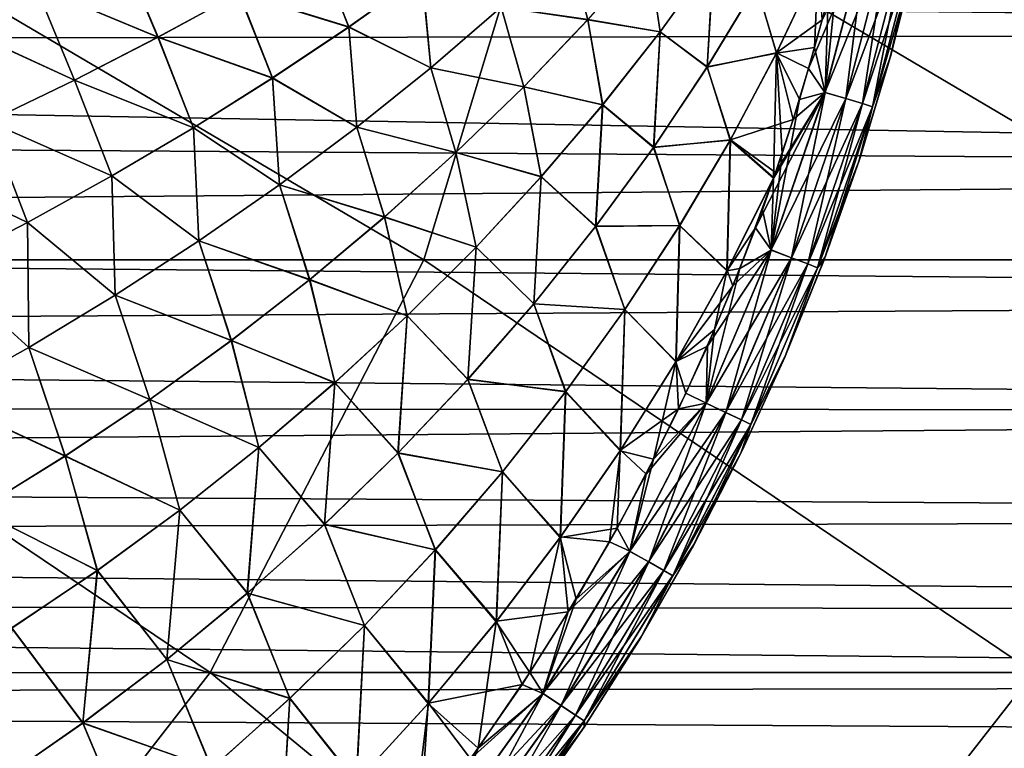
# Model space of a CAD drawing. Header units: metres. Extents: x -31 to 127, y -24 to 31.
# Tile 120 of 150: x 71.59 to 80.26, y -11.55 to -5.14. Entities that reach past the tile are written whole.
import ezdxf

# ---------------------------------------------------------------- set-up
doc = ezdxf.new("R2010")
doc.units = ezdxf.units.M
doc.layers.add('solid_12_381_041_XXX', color=7, linetype='CONTINUOUS')

msp = doc.modelspace()

# ---------------------------------------------------------------- linework, layer by layer
at = {"layer": 'solid_12_381_041_XXX'}
for points in [[(67.878609, -7.25577, 116.356529), (75.148727, -7.255652, 116.299957), (68.976784, -3.619783, 116.472382)], [(75.148727, -7.255652, 116.299957), (76.251671, -3.619721, 116.412582), (68.976784, -3.619783, 116.472382)], [(75.148727, -7.255652, 116.299957), (82.403885, -7.255491, 116.227692), (76.251671, -3.619721, 116.412582)], [(82.403885, -7.255491, 116.227692), (83.505257, -3.619636, 116.329895), (76.251671, -3.619721, 116.412582)], [(98.070137, -3.994108, 96.712074), (98.54203, -5.263302, 96.955902), (36.745968, -4.63534, 96.82563)], [(70.963791, -5.16499, 145.474304), (71.731964, -4.847747, 145.445892), (70.618477, -4.29621, 145.499603)], [(70.618889, -4.296061, 141.672729), (71.731552, -4.847909, 141.72641), (70.963379, -5.16514, 141.697998)], [(79.051491, -4.36303, 145.08136), (78.657288, -5.141753, 145.120728), (78.53698, -5.571578, 145.120834)], [(78.680931, -5.781259, 145.081589), (79.051491, -4.36303, 145.08136), (78.53698, -5.571578, 145.120834)], [(79.237862, -4.404605, 144.978088), (79.051491, -4.36303, 145.08136), (78.680931, -5.781259, 145.081589)], [(78.863724, -5.836287, 144.97821), (79.237862, -4.404605, 144.978088), (78.680931, -5.781259, 145.081589)], [(78.811844, -4.52469, 142.051727), (79.052002, -4.363184, 142.091141), (78.681427, -5.781462, 142.090912)], [(78.864105, -5.836457, 142.194412), (78.681427, -5.781462, 142.090912), (79.052002, -4.363184, 142.091141)], [(79.387436, -4.437994, 144.816711), (79.237862, -4.404605, 144.978088), (78.863724, -5.836287, 144.97821)], [(78.864105, -5.836457, 142.194412), (79.052002, -4.363184, 142.091141), (79.238251, -4.404734, 142.19455)], [(78.864105, -5.836457, 142.194412), (79.238251, -4.404734, 142.19455), (79.01062, -5.880591, 142.355911)], [(79.238251, -4.404734, 142.19455), (79.387672, -4.438087, 142.355957), (79.01062, -5.880591, 142.355911)], [(74.48864, -5.205977, 145.319168), (74.21225, -4.507985, 145.340515), (73.521812, -4.906881, 145.366776)], [(74.48864, -5.205977, 145.319168), (75.133446, -4.746899, 145.29541), (74.21225, -4.507985, 145.340515)], [(75.830559, -5.033029, 141.913071), (76.420464, -4.491092, 141.934387), (76.592834, -5.142134, 141.950653)], [(76.420464, -4.491092, 141.934387), (77.123558, -4.542274, 141.968735), (76.592834, -5.142134, 141.950653)], [(79.010391, -5.880467, 144.816772), (79.387436, -4.437994, 144.816711), (78.863724, -5.836287, 144.97821)], [(79.010391, -5.880467, 144.816772), (79.478508, -4.458344, 144.620682), (79.387436, -4.437994, 144.816711)], [(79.010391, -5.880467, 144.816772), (79.09964, -5.907378, 144.620697), (79.478508, -4.458344, 144.620682)], [(79.01062, -5.880591, 142.355911), (79.387672, -4.438087, 142.355957), (79.099724, -5.907458, 142.551971)], [(79.478508, -4.458344, 144.620682), (79.09964, -5.907378, 144.620697), (79.478394, -4.59477, 144.420776)], [(79.387672, -4.438087, 142.355957), (79.4786, -4.458405, 142.551956), (79.099724, -5.907458, 142.551971)], [(79.099724, -5.907458, 142.551971), (79.4786, -4.458405, 142.551956), (79.257713, -5.466401, 142.751419)], [(79.4786, -4.458405, 142.551956), (79.484238, -4.569302, 142.751541), (79.257713, -5.466401, 142.751419)], [(71.731552, -4.847909, 141.72641), (72.480797, -4.519819, 141.754807), (72.808113, -5.296019, 141.779083)], [(72.808472, -5.295844, 145.393219), (72.481209, -4.519645, 145.417496), (71.731964, -4.847747, 145.445892)], [(72.480797, -4.519819, 141.754807), (73.521454, -4.907067, 141.805527), (72.808113, -5.296019, 141.779083)], [(72.808472, -5.295844, 145.393219), (73.521812, -4.906881, 145.366776), (72.481209, -4.519645, 145.417496)], [(73.521454, -4.907067, 141.805527), (74.211899, -4.508182, 141.831787), (74.487946, -5.206439, 141.853119)], [(74.211899, -4.508182, 141.831787), (75.132751, -4.747389, 141.876892), (74.487946, -5.206439, 141.853119)], [(76.592834, -5.142134, 141.950653), (77.123558, -4.542274, 141.968735), (77.230194, -5.247754, 141.982742)], [(77.229301, -5.248961, 145.18959), (77.12442, -4.541283, 145.203552), (76.593719, -5.141192, 145.221634)], [(77.123558, -4.542274, 141.968735), (77.701317, -4.5949, 141.997482), (77.230194, -5.247754, 141.982742)], [(77.229301, -5.248961, 145.18959), (77.700447, -4.596176, 145.17485), (77.12442, -4.541283, 145.203552)], [(78.708221, -4.94778, 142.051636), (78.811844, -4.52469, 142.051727), (78.681427, -5.781462, 142.090912)], [(79.09964, -5.907378, 144.620697), (79.250328, -5.493018, 144.420898), (79.478394, -4.59477, 144.420776)], [(79.257713, -5.466401, 142.751419), (79.478394, -4.59477, 144.420776), (79.250328, -5.493018, 144.420898)], [(79.257713, -5.466401, 142.751419), (79.484238, -4.569302, 142.751541), (79.478394, -4.59477, 144.420776)], [(98.54203, -5.263302, 96.955902), (36.485542, -5.347444, 96.97506), (36.745968, -4.63534, 96.82563)], [(77.643219, -5.559505, 145.165131), (77.700447, -4.596176, 145.17485), (77.229301, -5.248961, 145.18959)], [(77.230194, -5.247754, 141.982742), (77.701317, -4.5949, 141.997482), (77.644974, -5.556718, 142.007233)], [(77.643219, -5.559505, 145.165131), (78.077744, -4.841018, 145.153351), (77.700447, -4.596176, 145.17485)], [(77.701317, -4.5949, 141.997482), (78.079422, -4.838074, 142.019012), (77.644974, -5.556718, 142.007233)], [(78.255035, -5.433383, 145.136795), (78.62307, -4.656992, 145.128494), (78.077744, -4.841018, 145.153351)], [(78.079422, -4.838074, 142.019012), (78.621925, -4.659526, 142.043793), (78.253815, -5.435797, 142.035492)], [(78.253815, -5.435797, 142.035492), (78.621925, -4.659526, 142.043793), (78.59005, -5.386435, 142.051529)], [(78.255035, -5.433383, 145.136795), (78.657288, -5.141753, 145.120728), (78.62307, -4.656992, 145.128494)], [(78.621925, -4.659526, 142.043793), (78.708221, -4.94778, 142.051636), (78.59005, -5.386435, 142.051529)], [(74.487946, -5.206439, 141.853119), (75.132751, -4.747389, 141.876892), (75.209335, -5.565457, 141.891342)], [(75.209808, -5.565084, 145.28096), (75.133446, -4.746899, 145.29541), (74.48864, -5.205977, 145.319168)], [(75.132751, -4.747389, 141.876892), (75.830559, -5.033029, 141.913071), (75.209335, -5.565457, 141.891342)], [(75.209808, -5.565084, 145.28096), (75.831017, -5.032635, 145.259232), (75.133446, -4.746899, 145.29541)], [(70.963379, -5.16514, 141.697998), (71.731552, -4.847909, 141.72641), (72.072693, -5.673683, 141.752502)], [(72.073051, -5.673519, 145.4198), (71.731964, -4.847747, 145.445892), (70.963791, -5.16499, 145.474304)], [(71.731552, -4.847909, 141.72641), (72.808113, -5.296019, 141.779083), (72.072693, -5.673683, 141.752502)], [(72.073051, -5.673519, 145.4198), (72.808472, -5.295844, 145.393219), (71.731964, -4.847747, 145.445892)], [(78.255035, -5.433383, 145.136795), (78.077744, -4.841018, 145.153351), (77.643219, -5.559505, 145.165131)], [(77.644974, -5.556718, 142.007233), (78.079422, -4.838074, 142.019012), (78.253815, -5.435797, 142.035492)], [(72.808113, -5.296019, 141.779083), (73.521454, -4.907067, 141.805527), (73.817238, -5.655436, 141.829071)], [(73.817932, -5.655002, 145.343216), (73.521812, -4.906881, 145.366776), (72.808472, -5.295844, 145.393219)], [(73.521454, -4.907067, 141.805527), (74.487946, -5.206439, 141.853119), (73.817238, -5.655436, 141.829071)], [(73.817932, -5.655002, 145.343216), (74.48864, -5.205977, 145.319168), (73.521812, -4.906881, 145.366776)], [(78.59005, -5.386435, 142.051529), (78.708221, -4.94778, 142.051636), (78.681427, -5.781462, 142.090912)], [(75.209335, -5.565457, 141.891342), (75.830559, -5.033029, 141.913071), (76.028427, -5.732547, 141.932114)], [(76.029335, -5.731657, 145.240173), (75.831017, -5.032635, 145.259232), (75.209808, -5.565084, 145.28096)], [(75.830559, -5.033029, 141.913071), (76.592834, -5.142134, 141.950653), (76.028427, -5.732547, 141.932114)], [(76.029335, -5.731657, 145.240173), (76.593719, -5.141192, 145.221634), (75.831017, -5.032635, 145.259232)], [(70.963379, -5.16514, 141.697998), (72.072693, -5.673683, 141.752502), (71.316025, -6.038706, 141.725876)], [(71.316383, -6.038554, 145.446426), (72.073051, -5.673519, 145.4198), (70.963791, -5.16499, 145.474304)], [(76.028427, -5.732547, 141.932114), (76.592834, -5.142134, 141.950653), (76.724113, -5.891029, 141.96759)], [(76.723198, -5.892166, 145.204758), (76.593719, -5.141192, 145.221634), (76.029335, -5.731657, 145.240173)], [(76.592834, -5.142134, 141.950653), (77.230194, -5.247754, 141.982742), (76.724113, -5.891029, 141.96759)], [(76.723198, -5.892166, 145.204758), (77.229301, -5.248961, 145.18959), (76.593719, -5.141192, 145.221634)], [(78.255035, -5.433383, 145.136795), (78.53698, -5.571578, 145.120834), (78.657288, -5.141753, 145.120728)], [(98.54203, -5.263302, 96.955902), (99.145149, -6.474632, 97.264847), (36.485542, -5.347444, 96.97506)], [(73.817238, -5.655436, 141.829071), (74.487946, -5.206439, 141.853119), (74.557838, -6.086707, 141.869247)], [(74.558311, -6.086355, 145.30304), (74.48864, -5.205977, 145.319168), (73.817932, -5.655002, 145.343216)], [(74.487946, -5.206439, 141.853119), (75.209335, -5.565457, 141.891342), (74.557838, -6.086707, 141.869247)], [(74.558311, -6.086355, 145.30304), (75.209808, -5.565084, 145.28096), (74.48864, -5.205977, 145.319168)], [(77.171074, -6.26721, 145.177292), (77.229301, -5.248961, 145.18959), (76.723198, -5.892166, 145.204758)], [(76.724113, -5.891029, 141.96759), (77.230194, -5.247754, 141.982742), (77.17289, -6.264582, 141.995071)], [(77.171074, -6.26721, 145.177292), (77.643219, -5.559505, 145.165131), (77.229301, -5.248961, 145.18959)], [(77.230194, -5.247754, 141.982742), (77.644974, -5.556718, 142.007233), (77.17289, -6.264582, 141.995071)], [(99.145149, -6.474632, 97.264847), (36.185432, -6.052797, 97.147064), (36.485542, -5.347444, 96.97506)], [(72.072693, -5.673683, 141.752502), (72.808113, -5.296019, 141.779083), (73.121513, -6.092928, 141.80481)], [(73.1222, -6.092524, 145.367493), (72.808472, -5.295844, 145.393219), (72.073051, -5.673519, 145.4198)], [(72.808113, -5.296019, 141.779083), (73.817238, -5.655436, 141.829071), (73.121513, -6.092928, 141.80481)], [(73.1222, -6.092524, 145.367493), (73.817932, -5.655002, 145.343216), (72.808472, -5.295844, 145.393219)], [(77.848297, -6.199044, 145.145386), (78.255035, -5.433383, 145.136795), (77.643219, -5.559505, 145.165131)], [(77.644974, -5.556718, 142.007233), (78.253815, -5.435797, 142.035492), (77.846992, -6.201334, 142.026901)], [(77.846992, -6.201334, 142.026901), (78.253815, -5.435797, 142.035492), (78.22863, -6.536089, 142.051208)], [(77.848297, -6.199044, 145.145386), (78.40036, -6.020167, 145.120956), (78.255035, -5.433383, 145.136795)], [(78.253815, -5.435797, 142.035492), (78.302872, -6.318711, 142.05127), (78.22863, -6.536089, 142.051208)], [(78.253815, -5.435797, 142.035492), (78.59005, -5.386435, 142.051529), (78.455688, -5.843053, 142.051407)], [(78.253815, -5.435797, 142.035492), (78.455688, -5.843053, 142.051407), (78.302872, -6.318711, 142.05127)], [(78.255035, -5.433383, 145.136795), (78.40036, -6.020167, 145.120956), (78.53698, -5.571578, 145.120834)], [(78.455688, -5.843053, 142.051407), (78.59005, -5.386435, 142.051529), (78.681427, -5.781462, 142.090912)], [(78.990608, -6.353382, 142.751236), (79.250328, -5.493018, 144.420898), (78.981903, -6.380039, 144.421097)], [(79.09964, -5.907378, 144.620697), (78.981903, -6.380039, 144.421097), (79.250328, -5.493018, 144.420898)], [(78.990608, -6.353382, 142.751236), (79.257713, -5.466401, 142.751419), (79.250328, -5.493018, 144.420898)], [(79.099724, -5.907458, 142.551971), (79.257713, -5.466401, 142.751419), (78.990608, -6.353382, 142.751236)], [(74.557838, -6.086707, 141.869247), (75.209335, -5.565457, 141.891342), (75.43129, -6.311846, 141.913193)], [(75.432213, -6.311008, 145.259094), (75.209808, -5.565084, 145.28096), (74.558311, -6.086355, 145.30304)], [(75.209335, -5.565457, 141.891342), (76.028427, -5.732547, 141.932114), (75.43129, -6.311846, 141.913193)], [(75.432213, -6.311008, 145.259094), (76.029335, -5.731657, 145.240173), (75.209808, -5.565084, 145.28096)], [(77.848297, -6.199044, 145.145386), (77.643219, -5.559505, 145.165131), (77.171074, -6.26721, 145.177292)], [(77.17289, -6.264582, 141.995071), (77.644974, -5.556718, 142.007233), (77.846992, -6.201334, 142.026901)], [(78.680931, -5.781259, 145.081589), (78.53698, -5.571578, 145.120834), (78.40036, -6.020167, 145.120956)], [(71.316025, -6.038706, 141.725876), (72.072693, -5.673683, 141.752502), (72.401657, -6.51747, 141.78038)], [(72.402344, -6.517095, 145.391907), (72.073051, -5.673519, 145.4198), (71.316383, -6.038554, 145.446426)], [(72.072693, -5.673683, 141.752502), (73.121513, -6.092928, 141.80481), (72.401657, -6.51747, 141.78038)], [(72.402344, -6.517095, 145.391907), (73.1222, -6.092524, 145.367493), (72.073051, -5.673519, 145.4198)], [(73.121513, -6.092928, 141.80481), (73.817238, -5.655436, 141.829071), (73.877075, -6.595109, 141.846878)], [(73.877563, -6.59478, 145.325424), (73.817932, -5.655002, 145.343216), (73.1222, -6.092524, 145.367493)], [(73.817238, -5.655436, 141.829071), (74.557838, -6.086707, 141.869247), (73.877075, -6.595109, 141.846878)], [(73.877563, -6.59478, 145.325424), (74.558311, -6.086355, 145.30304), (73.817932, -5.655002, 145.343216)], [(75.43129, -6.311846, 141.913193), (76.028427, -5.732547, 141.932114), (76.183556, -6.52319, 141.952042)], [(76.182625, -6.524254, 145.220306), (76.029335, -5.731657, 145.240173), (75.432213, -6.311008, 145.259094)], [(76.028427, -5.732547, 141.932114), (76.724113, -5.891029, 141.96759), (76.183556, -6.52319, 141.952042)], [(76.182625, -6.524254, 145.220306), (76.723198, -5.892166, 145.204758), (76.029335, -5.731657, 145.240173)], [(78.680931, -5.781259, 145.081589), (78.229851, -6.53234, 145.121109), (78.069916, -6.975066, 145.121246)], [(78.207787, -7.168667, 145.081879), (78.680931, -5.781259, 145.081589), (78.069916, -6.975066, 145.121246)], [(78.863724, -5.836287, 144.97821), (78.680931, -5.781259, 145.081589), (78.207787, -7.168667, 145.081879)], [(78.455688, -5.843053, 142.051407), (78.681427, -5.781462, 142.090912), (78.208267, -7.16892, 142.090622)], [(78.38636, -7.237157, 142.19426), (78.208267, -7.16892, 142.090622), (78.681427, -5.781462, 142.090912)], [(78.680931, -5.781259, 145.081589), (78.245499, -6.487186, 145.121094), (78.229851, -6.53234, 145.121109)], [(78.680931, -5.781259, 145.081589), (78.40036, -6.020167, 145.120956), (78.245499, -6.487186, 145.121094)], [(78.38636, -7.237157, 142.19426), (78.681427, -5.781462, 142.090912), (78.864105, -5.836457, 142.194412)], [(76.661674, -6.962501, 145.189804), (76.723198, -5.892166, 145.204758), (76.182625, -6.524254, 145.220306)], [(76.183556, -6.52319, 141.952042), (76.724113, -5.891029, 141.96759), (76.663544, -6.960034, 141.982559)], [(76.661674, -6.962501, 145.189804), (77.171074, -6.26721, 145.177292), (76.723198, -5.892166, 145.204758)], [(76.724113, -5.891029, 141.96759), (77.17289, -6.264582, 141.995071), (76.663544, -6.960034, 141.982559)], [(78.385986, -7.236946, 144.978378), (78.863724, -5.836287, 144.97821), (78.207787, -7.168667, 145.081879)], [(78.302872, -6.318711, 142.05127), (78.455688, -5.843053, 142.051407), (78.208267, -7.16892, 142.090622)], [(79.010391, -5.880467, 144.816772), (78.863724, -5.836287, 144.97821), (78.385986, -7.236946, 144.978378)], [(78.528915, -7.291745, 144.816833), (79.010391, -5.880467, 144.816772), (78.385986, -7.236946, 144.978378)], [(78.38636, -7.237157, 142.19426), (78.864105, -5.836457, 142.194412), (78.529137, -7.291899, 142.355865)], [(78.528915, -7.291745, 144.816833), (79.09964, -5.907378, 144.620697), (79.010391, -5.880467, 144.816772)], [(78.864105, -5.836457, 142.194412), (79.01062, -5.880591, 142.355911), (78.529137, -7.291899, 142.355865)], [(78.529137, -7.291899, 142.355865), (79.01062, -5.880591, 142.355911), (78.615906, -7.3252, 142.551971)], [(79.01062, -5.880591, 142.355911), (79.099724, -5.907458, 142.551971), (78.615906, -7.3252, 142.551971)], [(78.528915, -7.291745, 144.816833), (78.615829, -7.325101, 144.620697), (79.09964, -5.907378, 144.620697)], [(79.09964, -5.907378, 144.620697), (78.615829, -7.325101, 144.620697), (78.981903, -6.380039, 144.421097)], [(78.615906, -7.3252, 142.551971), (79.099724, -5.907458, 142.551971), (78.683426, -7.228133, 142.750961)], [(79.099724, -5.907458, 142.551971), (78.990608, -6.353382, 142.751236), (78.683426, -7.228133, 142.750961)], [(99.145149, -6.474632, 97.264847), (35.712448, -7.005759, 97.420639), (36.185432, -6.052797, 97.147064)], [(70.538925, -6.389733, 141.699234), (71.316025, -6.038706, 141.725876), (71.658554, -6.927613, 141.755859)], [(71.659241, -6.927268, 145.416428), (71.316383, -6.038554, 145.446426), (70.539284, -6.389593, 145.473068)], [(71.316025, -6.038706, 141.725876), (72.401657, -6.51747, 141.78038), (71.658554, -6.927613, 141.755859)], [(71.659241, -6.927268, 145.416428), (72.402344, -6.517095, 145.391907), (71.316383, -6.038554, 145.446426)], [(77.848297, -6.199044, 145.145386), (78.245499, -6.487186, 145.121094), (78.40036, -6.020167, 145.120956)], [(72.401657, -6.51747, 141.78038), (73.121513, -6.092928, 141.80481), (73.168091, -7.088996, 141.82428)], [(73.168579, -7.08869, 145.348022), (73.1222, -6.092524, 145.367493), (72.402344, -6.517095, 145.391907)], [(73.121513, -6.092928, 141.80481), (73.877075, -6.595109, 141.846878), (73.168091, -7.088996, 141.82428)], [(73.168579, -7.08869, 145.348022), (73.877563, -6.59478, 145.325424), (73.1222, -6.092524, 145.367493)], [(73.877075, -6.595109, 141.846878), (74.557838, -6.086707, 141.869247), (74.802467, -6.878329, 141.893921)], [(74.803398, -6.877545, 145.278366), (74.558311, -6.086355, 145.30304), (73.877563, -6.59478, 145.325424)], [(74.557838, -6.086707, 141.869247), (75.43129, -6.311846, 141.913193), (74.802467, -6.878329, 141.893921)], [(74.803398, -6.877545, 145.278366), (75.432213, -6.311008, 145.259094), (74.558311, -6.086355, 145.30304)], [(77.402855, -6.952331, 145.154282), (77.848297, -6.199044, 145.145386), (77.171074, -6.26721, 145.177292)], [(77.17289, -6.264582, 141.995071), (77.846992, -6.201334, 142.026901), (77.401482, -6.954496, 142.018005)], [(77.401482, -6.954496, 142.018005), (77.846992, -6.201334, 142.026901), (77.81691, -7.353366, 142.045715)], [(77.402855, -6.952331, 145.154282), (77.819443, -7.34864, 145.126572), (77.848297, -6.199044, 145.145386)], [(77.846992, -6.201334, 142.026901), (78.22863, -6.536089, 142.051208), (77.81691, -7.353366, 142.045715)], [(77.848297, -6.199044, 145.145386), (77.819443, -7.34864, 145.126572), (78.229851, -6.53234, 145.121109)], [(77.848297, -6.199044, 145.145386), (78.229851, -6.53234, 145.121109), (78.245499, -6.487186, 145.121094)], [(74.802467, -6.878329, 141.893921), (75.43129, -6.311846, 141.913193), (75.609558, -7.142546, 141.936157)], [(75.608627, -7.143538, 145.236191), (75.432213, -6.311008, 145.259094), (74.803398, -6.877545, 145.278366)], [(75.43129, -6.311846, 141.913193), (76.183556, -6.52319, 141.952042), (75.609558, -7.142546, 141.936157)], [(75.608627, -7.143538, 145.236191), (76.182625, -6.524254, 145.220306), (75.432213, -6.311008, 145.259094)], [(77.402855, -6.952331, 145.154282), (77.171074, -6.26721, 145.177292), (76.661674, -6.962501, 145.189804)], [(76.663544, -6.960034, 141.982559), (77.17289, -6.264582, 141.995071), (77.401482, -6.954496, 142.018005)], [(78.22863, -6.536089, 142.051208), (78.302872, -6.318711, 142.05127), (78.208267, -7.16892, 142.090622)], [(70.538925, -6.389733, 141.699234), (71.658554, -6.927613, 141.755859), (70.893097, -7.321908, 141.731293)], [(70.893776, -7.321593, 145.440994), (71.659241, -6.927268, 145.416428), (70.539284, -6.389593, 145.473068)], [(78.615829, -7.325101, 144.620697), (78.673653, -7.254022, 144.421356), (78.981903, -6.380039, 144.421097)], [(78.683426, -7.228133, 142.750961), (78.981903, -6.380039, 144.421097), (78.673653, -7.254022, 144.421356)], [(78.683426, -7.228133, 142.750961), (78.990608, -6.353382, 142.751236), (78.981903, -6.380039, 144.421097)], [(99.145149, -6.474632, 97.264847), (99.860962, -7.585667, 97.608543), (35.712448, -7.005759, 97.420639)], [(71.658554, -6.927613, 141.755859), (72.401657, -6.51747, 141.78038), (72.431908, -7.566698, 141.801514)], [(72.432396, -7.566415, 145.370789), (72.402344, -6.517095, 145.391907), (71.659241, -6.927268, 145.416428)], [(72.401657, -6.51747, 141.78038), (73.168091, -7.088996, 141.82428), (72.431908, -7.566698, 141.801514)], [(72.432396, -7.566415, 145.370789), (73.168579, -7.08869, 145.348022), (72.402344, -6.517095, 145.391907)], [(76.116089, -7.643598, 145.202637), (76.182625, -6.524254, 145.220306), (75.608627, -7.143538, 145.236191)], [(75.609558, -7.142546, 141.936157), (76.183556, -6.52319, 141.952042), (76.117989, -7.641295, 141.969727)], [(76.116089, -7.643598, 145.202637), (76.661674, -6.962501, 145.189804), (76.182625, -6.524254, 145.220306)], [(76.183556, -6.52319, 141.952042), (76.663544, -6.960034, 141.982559), (76.117989, -7.641295, 141.969727)], [(77.81691, -7.353366, 142.045715), (78.22863, -6.536089, 142.051208), (77.932602, -7.33076, 142.050949)], [(77.819443, -7.34864, 145.126572), (78.069916, -6.975066, 145.121246), (78.229851, -6.53234, 145.121109)], [(77.932602, -7.33076, 142.050949), (78.22863, -6.536089, 142.051208), (78.129501, -6.813938, 142.051117)], [(78.129501, -6.813938, 142.051117), (78.22863, -6.536089, 142.051208), (78.208267, -7.16892, 142.090622)], [(73.168091, -7.088996, 141.82428), (73.877075, -6.595109, 141.846878), (74.143021, -7.430293, 141.87439)], [(74.143951, -7.429563, 145.297897), (73.877563, -6.59478, 145.325424), (73.168579, -7.08869, 145.348022)], [(73.877075, -6.595109, 141.846878), (74.802467, -6.878329, 141.893921), (74.143021, -7.430293, 141.87439)], [(74.143951, -7.429563, 145.297897), (74.803398, -6.877545, 145.278366), (73.877563, -6.59478, 145.325424)], [(77.932602, -7.33076, 142.050949), (78.129501, -6.813938, 142.051117), (78.208267, -7.16892, 142.090622)], [(70.893097, -7.321908, 141.731293), (71.658554, -6.927613, 141.755859), (71.66954, -8.026546, 141.778656)], [(71.670029, -8.026285, 145.393646), (71.659241, -6.927268, 145.416428), (70.893776, -7.321593, 145.440994)], [(71.658554, -6.927613, 141.755859), (72.431908, -7.566698, 141.801514), (71.66954, -8.026546, 141.778656)], [(71.670029, -8.026285, 145.393646), (72.432396, -7.566415, 145.370789), (71.659241, -6.927268, 145.416428)], [(74.143021, -7.430293, 141.87439), (74.802467, -6.878329, 141.893921), (75.003181, -7.747407, 141.919968)], [(75.002251, -7.748327, 145.252365), (74.803398, -6.877545, 145.278366), (74.143951, -7.429563, 145.297897)], [(74.802467, -6.878329, 141.893921), (75.609558, -7.142546, 141.936157), (75.003181, -7.747407, 141.919968)], [(75.002251, -7.748327, 145.252365), (75.608627, -7.143538, 145.236191), (74.803398, -6.877545, 145.278366)], [(99.860962, -7.585667, 97.608543), (35.159813, -7.964255, 97.739021), (35.712448, -7.005759, 97.420639)], [(76.919357, -7.691527, 145.163452), (76.661674, -6.962501, 145.189804), (76.116089, -7.643598, 145.202637)], [(76.117989, -7.641295, 141.969727), (76.663544, -6.960034, 141.982559), (76.917938, -7.693565, 142.00885)], [(76.919357, -7.691527, 145.163452), (77.402855, -6.952331, 145.154282), (76.661674, -6.962501, 145.189804)], [(76.663544, -6.960034, 141.982559), (77.401482, -6.954496, 142.018005), (76.917938, -7.693565, 142.00885)], [(76.917938, -7.693565, 142.00885), (77.401482, -6.954496, 142.018005), (77.366714, -8.153022, 142.04007)], [(76.919357, -7.691527, 145.163452), (77.36937, -8.148581, 145.132202), (77.402855, -6.952331, 145.154282)], [(77.401482, -6.954496, 142.018005), (77.81691, -7.353366, 142.045715), (77.366714, -8.153022, 142.04007)], [(77.402855, -6.952331, 145.154282), (77.36937, -8.148581, 145.132202), (77.819443, -7.34864, 145.126572)], [(77.819443, -7.34864, 145.126572), (77.871101, -7.483639, 145.121429), (78.069916, -6.975066, 145.121246)], [(78.207787, -7.168667, 145.081879), (78.069916, -6.975066, 145.121246), (77.871101, -7.483639, 145.121429)], [(72.431908, -7.566698, 141.801514), (73.168091, -7.088996, 141.82428), (73.453995, -7.966033, 141.85463)], [(73.454926, -7.965357, 145.317657), (73.168579, -7.08869, 145.348022), (72.432396, -7.566415, 145.370789)], [(73.168091, -7.088996, 141.82428), (74.143021, -7.430293, 141.87439), (73.453995, -7.966033, 141.85463)], [(73.454926, -7.965357, 145.317657), (74.143951, -7.429563, 145.297897), (73.168579, -7.08869, 145.348022)], [(75.535439, -8.308714, 145.215729), (75.608627, -7.143538, 145.236191), (75.002251, -7.748327, 145.252365)], [(75.003181, -7.747407, 141.919968), (75.609558, -7.142546, 141.936157), (75.537361, -8.306574, 141.956619)], [(75.535439, -8.308714, 145.215729), (76.116089, -7.643598, 145.202637), (75.608627, -7.143538, 145.236191)], [(75.609558, -7.142546, 141.936157), (76.117989, -7.641295, 141.969727), (75.537361, -8.306574, 141.956619)], [(77.633789, -8.517501, 145.082245), (78.207787, -7.168667, 145.081879), (77.646194, -8.01388, 145.121628)], [(78.385986, -7.236946, 144.978378), (78.207787, -7.168667, 145.081879), (77.633789, -8.517501, 145.082245)], [(77.932602, -7.33076, 142.050949), (78.208267, -7.16892, 142.090622), (77.634247, -8.517798, 142.090256)], [(77.80674, -8.598959, 142.194061), (77.634247, -8.517798, 142.090256), (78.208267, -7.16892, 142.090622)], [(78.207787, -7.168667, 145.081879), (77.871101, -7.483639, 145.121429), (77.646194, -8.01388, 145.121628)], [(77.80674, -8.598959, 142.194061), (78.208267, -7.16892, 142.090622), (78.38636, -7.237157, 142.19426)], [(66.005447, -10.888666, 116.173767), (73.266563, -10.888507, 116.124199), (67.878609, -7.25577, 116.356529)], [(73.266563, -10.888507, 116.124199), (75.148727, -7.255652, 116.299957), (67.878609, -7.25577, 116.356529)], [(73.266563, -10.888507, 116.124199), (80.520294, -10.888281, 116.066452), (75.148727, -7.255652, 116.299957)], [(80.520294, -10.888281, 116.066452), (82.403885, -7.255491, 116.227692), (75.148727, -7.255652, 116.299957)], [(77.806381, -8.598708, 144.978592), (78.385986, -7.236946, 144.978378), (77.633789, -8.517501, 145.082245)], [(78.528915, -7.291745, 144.816833), (78.385986, -7.236946, 144.978378), (77.806381, -8.598708, 144.978592)], [(77.80674, -8.598959, 142.194061), (78.38636, -7.237157, 142.19426), (77.944969, -8.664041, 142.355789)], [(78.38636, -7.237157, 142.19426), (78.529137, -7.291899, 142.355865), (77.944969, -8.664041, 142.355789)], [(78.336769, -8.088662, 142.750641), (78.673653, -7.254022, 144.421356), (78.326218, -8.11318, 144.421692)], [(78.615829, -7.325101, 144.620697), (78.326218, -8.11318, 144.421692), (78.673653, -7.254022, 144.421356)], [(78.336769, -8.088662, 142.750641), (78.683426, -7.228133, 142.750961), (78.673653, -7.254022, 144.421356)], [(78.615906, -7.3252, 142.551971), (78.683426, -7.228133, 142.750961), (78.336769, -8.088662, 142.750641)], [(70.893097, -7.321908, 141.731293), (71.66954, -8.026546, 141.778656), (70.882027, -8.466869, 141.755753)], [(70.882515, -8.466633, 145.41655), (71.670029, -8.026285, 145.393646), (70.893776, -7.321593, 145.440994)], [(77.366714, -8.153022, 142.04007), (77.81691, -7.353366, 142.045715), (77.709702, -7.868402, 142.050735)], [(77.819443, -7.34864, 145.126572), (77.36937, -8.148581, 145.132202), (77.871101, -7.483639, 145.121429)], [(77.709702, -7.868402, 142.050735), (77.932602, -7.33076, 142.050949), (77.634247, -8.517798, 142.090256)], [(77.81691, -7.353366, 142.045715), (77.932602, -7.33076, 142.050949), (77.709702, -7.868402, 142.050735)], [(77.944763, -8.663857, 144.816925), (78.528915, -7.291745, 144.816833), (77.806381, -8.598708, 144.978592)], [(77.944763, -8.663857, 144.816925), (78.615829, -7.325101, 144.620697), (78.528915, -7.291745, 144.816833)], [(77.944763, -8.663857, 144.816925), (78.028824, -8.703481, 144.620712), (78.615829, -7.325101, 144.620697)], [(77.944969, -8.664041, 142.355789), (78.529137, -7.291899, 142.355865), (78.028893, -8.703598, 142.551987)], [(78.615829, -7.325101, 144.620697), (78.028824, -8.703481, 144.620712), (78.326218, -8.11318, 144.421692)], [(78.529137, -7.291899, 142.355865), (78.615906, -7.3252, 142.551971), (78.028893, -8.703598, 142.551987)], [(78.028893, -8.703598, 142.551987), (78.615906, -7.3252, 142.551971), (78.336769, -8.088662, 142.750641)], [(73.453995, -7.966033, 141.85463), (74.143021, -7.430293, 141.87439), (74.365479, -8.336081, 141.903549)], [(74.364555, -8.336928, 145.268799), (74.143951, -7.429563, 145.297897), (73.454926, -7.965357, 145.317657)], [(74.143021, -7.430293, 141.87439), (75.003181, -7.747407, 141.919968), (74.365479, -8.336081, 141.903549)], [(74.364555, -8.336928, 145.268799), (75.002251, -7.748327, 145.252365), (74.143951, -7.429563, 145.297897)], [(77.36937, -8.148581, 145.132202), (77.646194, -8.01388, 145.121628), (77.871101, -7.483639, 145.121429)], [(99.860962, -7.585667, 97.608543), (100.676331, -8.588419, 97.979767), (35.159813, -7.964255, 97.739021)], [(71.66954, -8.026546, 141.778656), (72.431908, -7.566698, 141.801514), (72.73645, -8.483847, 141.834702)], [(72.737381, -8.483226, 145.337585), (72.432396, -7.566415, 145.370789), (71.670029, -8.026285, 145.393646)], [(72.431908, -7.566698, 141.801514), (73.453995, -7.966033, 141.85463), (72.73645, -8.483847, 141.834702)], [(72.737381, -8.483226, 145.337585), (73.454926, -7.965357, 145.317657), (72.432396, -7.566415, 145.370789)], [(76.398926, -8.414864, 145.172852), (76.116089, -7.643598, 145.202637), (75.535439, -8.308714, 145.215729)], [(75.537361, -8.306574, 141.956619), (76.117989, -7.641295, 141.969727), (76.397461, -8.416773, 141.999451)], [(76.398926, -8.414864, 145.172852), (76.919357, -7.691527, 145.163452), (76.116089, -7.643598, 145.202637)], [(76.117989, -7.641295, 141.969727), (76.917938, -7.693565, 142.00885), (76.397461, -8.416773, 141.999451)], [(76.397461, -8.416773, 141.999451), (76.917938, -7.693565, 142.00885), (76.877426, -8.935252, 142.034271)], [(76.398926, -8.414864, 145.172852), (76.88018, -8.931098, 145.138), (76.919357, -7.691527, 145.163452)], [(76.917938, -7.693565, 142.00885), (77.366714, -8.153022, 142.04007), (76.877426, -8.935252, 142.034271)], [(76.919357, -7.691527, 145.163452), (76.88018, -8.931098, 145.138), (77.36937, -8.148581, 145.132202)], [(74.92086, -8.956058, 145.229065), (75.002251, -7.748327, 145.252365), (74.364555, -8.336928, 145.268799)], [(74.365479, -8.336081, 141.903549), (75.003181, -7.747407, 141.919968), (74.922783, -8.954082, 141.943298)], [(74.92086, -8.956058, 145.229065), (75.535439, -8.308714, 145.215729), (75.002251, -7.748327, 145.252365)], [(75.003181, -7.747407, 141.919968), (75.537361, -8.306574, 141.956619), (74.922783, -8.954082, 141.943298)], [(77.366714, -8.153022, 142.04007), (77.709702, -7.868402, 142.050735), (77.45723, -8.428891, 142.050507)], [(77.45723, -8.428891, 142.050507), (77.709702, -7.868402, 142.050735), (77.634247, -8.517798, 142.090256)], [(100.676331, -8.588419, 97.979767), (34.789433, -8.542253, 97.959473), (35.159813, -7.964255, 97.739021)], [(72.73645, -8.483847, 141.834702), (73.453995, -7.966033, 141.85463), (73.697495, -8.906875, 141.886932)], [(73.696587, -8.907649, 145.285416), (73.454926, -7.965357, 145.317657), (72.737381, -8.483226, 145.337585)], [(73.453995, -7.966033, 141.85463), (74.365479, -8.336081, 141.903549), (73.697495, -8.906875, 141.886932)], [(73.696587, -8.907649, 145.285416), (74.364555, -8.336928, 145.268799), (73.454926, -7.965357, 145.317657)], [(70.882027, -8.466869, 141.755753), (71.66954, -8.026546, 141.778656), (71.99144, -8.982031, 141.814682)], [(71.992355, -8.981464, 145.35762), (71.670029, -8.026285, 145.393646), (70.882515, -8.466633, 145.41655)], [(71.66954, -8.026546, 141.778656), (72.73645, -8.483847, 141.834702), (71.99144, -8.982031, 141.814682)], [(71.992355, -8.981464, 145.35762), (72.737381, -8.483226, 145.337585), (71.670029, -8.026285, 145.393646)], [(77.36937, -8.148581, 145.132202), (77.392021, -8.566416, 145.121872), (77.646194, -8.01388, 145.121628)], [(77.633789, -8.517501, 145.082245), (77.646194, -8.01388, 145.121628), (77.392021, -8.566416, 145.121872)], [(77.36937, -8.148581, 145.132202), (76.88018, -8.931098, 145.138), (77.392021, -8.566416, 145.121872)], [(77.951126, -8.933454, 142.750229), (78.326218, -8.11318, 144.421692), (77.940308, -8.955757, 144.422089)], [(78.028824, -8.703481, 144.620712), (77.940308, -8.955757, 144.422089), (78.326218, -8.11318, 144.421692)], [(77.951126, -8.933454, 142.750229), (78.336769, -8.088662, 142.750641), (78.326218, -8.11318, 144.421692)], [(78.028893, -8.703598, 142.551987), (78.336769, -8.088662, 142.750641), (77.951126, -8.933454, 142.750229)], [(76.877426, -8.935252, 142.034271), (77.366714, -8.153022, 142.04007), (77.172279, -9.010906, 142.050232)], [(77.366714, -8.153022, 142.04007), (77.45723, -8.428891, 142.050507), (77.172279, -9.010906, 142.050232)], [(75.842674, -9.120568, 145.182449), (75.535439, -8.308714, 145.215729), (74.92086, -8.956058, 145.229065)], [(74.922783, -8.954082, 141.943298), (75.537361, -8.306574, 141.956619), (75.841179, -9.122349, 141.989838)], [(75.842674, -9.120568, 145.182449), (76.398926, -8.414864, 145.172852), (75.535439, -8.308714, 145.215729)], [(75.537361, -8.306574, 141.956619), (76.397461, -8.416773, 141.999451), (75.841179, -9.122349, 141.989838)], [(74.27346, -9.583841, 145.242584), (74.364555, -8.336928, 145.268799), (73.696587, -8.907649, 145.285416)], [(73.697495, -8.906875, 141.886932), (74.365479, -8.336081, 141.903549), (74.275375, -9.582029, 141.929779)], [(74.27346, -9.583841, 145.242584), (74.92086, -8.956058, 145.229065), (74.364555, -8.336928, 145.268799)], [(74.365479, -8.336081, 141.903549), (74.922783, -8.954082, 141.943298), (74.275375, -9.582029, 141.929779)], [(70.882027, -8.466869, 141.755753), (71.99144, -8.982031, 141.814682), (71.220016, -9.458882, 141.794601)], [(71.220924, -9.45837, 145.377686), (71.992355, -8.981464, 145.35762), (70.882515, -8.466633, 145.41655)], [(71.99144, -8.982031, 141.814682), (72.73645, -8.483847, 141.834702), (73.000298, -9.458097, 141.870163)], [(72.999413, -9.458799, 145.30217), (72.737381, -8.483226, 145.337585), (71.992355, -8.981464, 145.35762)], [(72.73645, -8.483847, 141.834702), (73.697495, -8.906875, 141.886932), (73.000298, -9.458097, 141.870163)], [(72.999413, -9.458799, 145.30217), (73.696587, -8.907649, 145.285416), (72.737381, -8.483226, 145.337585)], [(75.841179, -9.122349, 141.989838), (76.397461, -8.416773, 141.999451), (76.350204, -9.698238, 142.028336)], [(75.842674, -9.120568, 145.182449), (76.353035, -9.694371, 145.143951), (76.398926, -8.414864, 145.172852)], [(76.397461, -8.416773, 141.999451), (76.877426, -8.935252, 142.034271), (76.350204, -9.698238, 142.028336)], [(76.398926, -8.414864, 145.172852), (76.353035, -9.694371, 145.143951), (76.88018, -8.931098, 145.138)], [(77.172279, -9.010906, 142.050232), (77.45723, -8.428891, 142.050507), (77.634247, -8.517798, 142.090256)], [(100.676331, -8.588419, 97.979767), (34.394779, -9.119785, 98.193481), (34.789433, -8.542253, 97.959473)], [(76.88018, -8.931098, 145.138), (77.105598, -9.140504, 145.122147), (77.392021, -8.566416, 145.121872)], [(76.96241, -9.820678, 145.082687), (77.633789, -8.517501, 145.082245), (77.105598, -9.140504, 145.122147)], [(77.806381, -8.598708, 144.978592), (77.633789, -8.517501, 145.082245), (76.96241, -9.820678, 145.082687)], [(77.172279, -9.010906, 142.050232), (77.634247, -8.517798, 142.090256), (76.962837, -9.821019, 142.089813)], [(77.128853, -9.914521, 142.193802), (76.962837, -9.821019, 142.089813), (77.634247, -8.517798, 142.090256)], [(77.633789, -8.517501, 145.082245), (77.392021, -8.566416, 145.121872), (77.105598, -9.140504, 145.122147)], [(77.128853, -9.914521, 142.193802), (77.634247, -8.517798, 142.090256), (77.80674, -8.598959, 142.194061)], [(100.676331, -8.588419, 97.979767), (101.637825, -9.521752, 98.363396), (34.394779, -9.119785, 98.193481)], [(77.128517, -9.914233, 144.978851), (77.806381, -8.598708, 144.978592), (76.96241, -9.820678, 145.082687)], [(77.944763, -8.663857, 144.816925), (77.806381, -8.598708, 144.978592), (77.128517, -9.914233, 144.978851)], [(77.261612, -9.989251, 144.817032), (77.944763, -8.663857, 144.816925), (77.128517, -9.914233, 144.978851)], [(77.128853, -9.914521, 142.193802), (77.80674, -8.598959, 142.194061), (77.26181, -9.989461, 142.355698)], [(77.261612, -9.989251, 144.817032), (78.028824, -8.703481, 144.620712), (77.944763, -8.663857, 144.816925)], [(77.80674, -8.598959, 142.194061), (77.944969, -8.664041, 142.355789), (77.26181, -9.989461, 142.355698)], [(77.26181, -9.989461, 142.355698), (77.944969, -8.664041, 142.355789), (77.342438, -10.034961, 142.551987)], [(77.944969, -8.664041, 142.355789), (78.028893, -8.703598, 142.551987), (77.342438, -10.034961, 142.551987)], [(77.261612, -9.989251, 144.817032), (77.342384, -10.034828, 144.620728), (78.028824, -8.703481, 144.620712)], [(78.028824, -8.703481, 144.620712), (77.342384, -10.034828, 144.620728), (77.940308, -8.955757, 144.422089)], [(77.342438, -10.034961, 142.551987), (78.028893, -8.703598, 142.551987), (77.52726, -9.760571, 142.749756)], [(78.028893, -8.703598, 142.551987), (77.951126, -8.933454, 142.750229), (77.52726, -9.760571, 142.749756)], [(73.594376, -10.190276, 145.256241), (73.696587, -8.907649, 145.285416), (72.999413, -9.458799, 145.30217)], [(73.000298, -9.458097, 141.870163), (73.697495, -8.906875, 141.886932), (73.59626, -10.188625, 141.916107)], [(73.594376, -10.190276, 145.256241), (74.27346, -9.583841, 145.242584), (73.696587, -8.907649, 145.285416)], [(73.697495, -8.906875, 141.886932), (74.275375, -9.582029, 141.929779), (73.59626, -10.188625, 141.916107)], [(71.220016, -9.458882, 141.794601), (71.99144, -8.982031, 141.814682), (72.274933, -9.988053, 141.853317)], [(72.274071, -9.988688, 145.319031), (71.992355, -8.981464, 145.35762), (71.220924, -9.45837, 145.377686)], [(71.99144, -8.982031, 141.814682), (73.000298, -9.458097, 141.870163), (72.274933, -9.988053, 141.853317)], [(72.274071, -9.988688, 145.319031), (72.999413, -9.458799, 145.30217), (71.992355, -8.981464, 145.35762)], [(75.251717, -9.806872, 145.192245), (74.92086, -8.956058, 145.229065), (74.27346, -9.583841, 145.242584)], [(74.275375, -9.582029, 141.929779), (74.922783, -8.954082, 141.943298), (75.250206, -9.808522, 141.980057)], [(75.251717, -9.806872, 145.192245), (75.842674, -9.120568, 145.182449), (74.92086, -8.956058, 145.229065)], [(74.922783, -8.954082, 141.943298), (75.841179, -9.122349, 141.989838), (75.250206, -9.808522, 141.980057)], [(76.350204, -9.698238, 142.028336), (76.877426, -8.935252, 142.034271), (76.850861, -9.615378, 142.049927)], [(76.88018, -8.931098, 145.138), (76.353035, -9.694371, 145.143951), (76.782921, -9.737009, 145.122452)], [(76.88018, -8.931098, 145.138), (76.782921, -9.737009, 145.122452), (77.105598, -9.140504, 145.122147)], [(76.877426, -8.935252, 142.034271), (77.172279, -9.010906, 142.050232), (76.850861, -9.615378, 142.049927)], [(76.850861, -9.615378, 142.049927), (77.172279, -9.010906, 142.050232), (76.962837, -9.821019, 142.089813)], [(77.342384, -10.034828, 144.620728), (77.516708, -9.78003, 144.422562), (77.940308, -8.955757, 144.422089)], [(77.52726, -9.760571, 142.749756), (77.940308, -8.955757, 144.422089), (77.516708, -9.78003, 144.422562)], [(77.52726, -9.760571, 142.749756), (77.951126, -8.933454, 142.750229), (77.940308, -8.955757, 144.422089)], [(101.637825, -9.521752, 98.363396), (33.97752, -9.69738, 98.444489), (34.394779, -9.119785, 98.193481)], [(75.250206, -9.808522, 141.980057), (75.841179, -9.122349, 141.989838), (75.786224, -10.44016, 142.022278)], [(75.251717, -9.806872, 145.192245), (75.789108, -10.43658, 145.150009), (75.842674, -9.120568, 145.182449)], [(75.841179, -9.122349, 141.989838), (76.350204, -9.698238, 142.028336), (75.786224, -10.44016, 142.022278)], [(75.842674, -9.120568, 145.182449), (75.789108, -10.43658, 145.150009), (76.353035, -9.694371, 145.143951)], [(76.96241, -9.820678, 145.082687), (77.105598, -9.140504, 145.122147), (76.782921, -9.737009, 145.122452)], [(101.637825, -9.521752, 98.363396), (102.721344, -10.344512, 98.745651), (33.97752, -9.69738, 98.444489)], [(71.220016, -9.458882, 141.794601), (72.274933, -9.988053, 141.853317), (71.522469, -10.495062, 141.836411)], [(71.521645, -10.495627, 145.335922), (72.274071, -9.988688, 145.319031), (71.220924, -9.45837, 145.377686)], [(72.884712, -10.773572, 145.270004), (72.999413, -9.458799, 145.30217), (72.274071, -9.988688, 145.319031)], [(72.274933, -9.988053, 141.853317), (73.000298, -9.458097, 141.870163), (72.886566, -10.772079, 141.902344)], [(72.884712, -10.773572, 145.270004), (73.594376, -10.190276, 145.256241), (72.999413, -9.458799, 145.30217)], [(73.000298, -9.458097, 141.870163), (73.59626, -10.188625, 141.916107), (72.886566, -10.772079, 141.902344)], [(74.62719, -10.472004, 145.202164), (74.27346, -9.583841, 145.242584), (73.594376, -10.190276, 145.256241)], [(73.59626, -10.188625, 141.916107), (74.275375, -9.582029, 141.929779), (74.625664, -10.473525, 141.970123)], [(74.62719, -10.472004, 145.202164), (75.251717, -9.806872, 145.192245), (74.27346, -9.583841, 145.242584)], [(74.275375, -9.582029, 141.929779), (75.250206, -9.808522, 141.980057), (74.625664, -10.473525, 141.970123)], [(76.350204, -9.698238, 142.028336), (76.850861, -9.615378, 142.049927), (76.489265, -10.24101, 142.049576)], [(76.489265, -10.24101, 142.049576), (76.850861, -9.615378, 142.049927), (76.962837, -9.821019, 142.089813)], [(102.721344, -10.344512, 98.745651), (33.539074, -10.277116, 98.711868), (33.97752, -9.69738, 98.444489)], [(75.786224, -10.44016, 142.022278), (76.350204, -9.698238, 142.028336), (76.083466, -10.886518, 142.049179)], [(76.353035, -9.694371, 145.143951), (75.789108, -10.43658, 145.150009), (76.42067, -10.354004, 145.122818)], [(76.350204, -9.698238, 142.028336), (76.489265, -10.24101, 142.049576), (76.083466, -10.886518, 142.049179)], [(76.353035, -9.694371, 145.143951), (76.42067, -10.354004, 145.122818), (76.782921, -9.737009, 145.122452)], [(76.96241, -9.820678, 145.082687), (76.782921, -9.737009, 145.122452), (76.42067, -10.354004, 145.122818)], [(77.066101, -10.568033, 142.749222), (77.516708, -9.78003, 144.422562), (77.05629, -10.584316, 144.423096)], [(77.342384, -10.034828, 144.620728), (77.05629, -10.584316, 144.423096), (77.516708, -9.78003, 144.422562)], [(77.066101, -10.568033, 142.749222), (77.52726, -9.760571, 142.749756), (77.516708, -9.78003, 144.422562)], [(77.342438, -10.034961, 142.551987), (77.52726, -9.760571, 142.749756), (77.066101, -10.568033, 142.749222)], [(74.625664, -10.473525, 141.970123), (75.250206, -9.808522, 141.980057), (75.186638, -11.159197, 142.016113)], [(74.62719, -10.472004, 145.202164), (75.189545, -11.155901, 145.156174), (75.251717, -9.806872, 145.192245)], [(75.250206, -9.808522, 141.980057), (75.786224, -10.44016, 142.022278), (75.186638, -11.159197, 142.016113)], [(75.251717, -9.806872, 145.192245), (75.189545, -11.155901, 145.156174), (75.789108, -10.43658, 145.150009)], [(76.197929, -11.071621, 145.083206), (76.96241, -9.820678, 145.082687), (76.42067, -10.354004, 145.122818)], [(77.128517, -9.914233, 144.978851), (76.96241, -9.820678, 145.082687), (76.197929, -11.071621, 145.083206)], [(76.489265, -10.24101, 142.049576), (76.962837, -9.821019, 142.089813), (76.198334, -11.072001, 142.08931)], [(76.357002, -11.177265, 142.193512), (76.198334, -11.072001, 142.08931), (76.962837, -9.821019, 142.089813)], [(76.357002, -11.177265, 142.193512), (76.962837, -9.821019, 142.089813), (77.128853, -9.914521, 142.193802)], [(76.356689, -11.176943, 144.979141), (77.128517, -9.914233, 144.978851), (76.197929, -11.071621, 145.083206)], [(77.261612, -9.989251, 144.817032), (77.128517, -9.914233, 144.978851), (76.356689, -11.176943, 144.979141)], [(76.357002, -11.177265, 142.193512), (77.128853, -9.914521, 142.193802), (76.484009, -11.26158, 142.355576)], [(77.128853, -9.914521, 142.193802), (77.26181, -9.989461, 142.355698), (76.484009, -11.26158, 142.355576)], [(72.145607, -11.331943, 145.283829), (72.274071, -9.988688, 145.319031), (71.521645, -10.495627, 145.335922)], [(71.522469, -10.495062, 141.836411), (72.274933, -9.988053, 141.853317), (72.147408, -11.330606, 141.888519)], [(72.145607, -11.331943, 145.283829), (72.884712, -10.773572, 145.270004), (72.274071, -9.988688, 145.319031)], [(72.274933, -9.988053, 141.853317), (72.886566, -10.772079, 141.902344), (72.147408, -11.330606, 141.888519)], [(76.483826, -11.261346, 144.817154), (77.261612, -9.989251, 144.817032), (76.356689, -11.176943, 144.979141)], [(76.483826, -11.261346, 144.817154), (77.342384, -10.034828, 144.620728), (77.261612, -9.989251, 144.817032)], [(76.483826, -11.261346, 144.817154), (76.560875, -11.312561, 144.620743), (77.342384, -10.034828, 144.620728)], [(76.484009, -11.26158, 142.355576), (77.26181, -9.989461, 142.355698), (76.560921, -11.312707, 142.551987)], [(77.342384, -10.034828, 144.620728), (76.560875, -11.312561, 144.620743), (77.05629, -10.584316, 144.423096)], [(77.26181, -9.989461, 142.355698), (77.342438, -10.034961, 142.551987), (76.560921, -11.312707, 142.551987)], [(76.560921, -11.312707, 142.551987), (77.342438, -10.034961, 142.551987), (77.066101, -10.568033, 142.749222)], [(73.9702, -11.114193, 145.212204), (73.594376, -10.190276, 145.256241), (72.884712, -10.773572, 145.270004)], [(72.886566, -10.772079, 141.902344), (73.59626, -10.188625, 141.916107), (73.968666, -11.115586, 141.960098)], [(73.9702, -11.114193, 145.212204), (74.62719, -10.472004, 145.202164), (73.594376, -10.190276, 145.256241)], [(73.59626, -10.188625, 141.916107), (74.625664, -10.473525, 141.970123), (73.968666, -11.115586, 141.960098)], [(103.846588, -11, 99.068878), (32.891891, -11.095713, 99.120598), (33.539074, -10.277116, 98.711868)], [(102.721344, -10.344512, 98.745651), (103.846588, -11, 99.068878), (33.539074, -10.277116, 98.711868)], [(76.083466, -10.886518, 142.049179), (76.489265, -10.24101, 142.049576), (76.198334, -11.072001, 142.08931)], [(75.789108, -10.43658, 145.150009), (76.014183, -10.9915, 145.123215), (76.42067, -10.354004, 145.122818)], [(76.197929, -11.071621, 145.083206), (76.42067, -10.354004, 145.122818), (76.014183, -10.9915, 145.123215)], [(73.968666, -11.115586, 141.960098), (74.625664, -10.473525, 141.970123), (74.552605, -11.85353, 142.009872)], [(73.9702, -11.114193, 145.212204), (74.555519, -11.850515, 145.162415), (74.62719, -10.472004, 145.202164)], [(74.625664, -10.473525, 141.970123), (75.186638, -11.159197, 142.016113), (74.552605, -11.85353, 142.009872)], [(74.62719, -10.472004, 145.202164), (74.555519, -11.850515, 145.162415), (75.189545, -11.155901, 145.156174)], [(75.186638, -11.159197, 142.016113), (75.786224, -10.44016, 142.022278), (75.627846, -11.55184, 142.048721)], [(75.789108, -10.43658, 145.150009), (75.189545, -11.155901, 145.156174), (76.014183, -10.9915, 145.123215)], [(75.786224, -10.44016, 142.022278), (76.083466, -10.886518, 142.049179), (75.627846, -11.55184, 142.048721)], [(71.37851, -11.863833, 145.297653), (72.145607, -11.331943, 145.283829), (71.521645, -10.495627, 145.335922)], [(71.522469, -10.495062, 141.836411), (72.147408, -11.330606, 141.888519), (71.380241, -11.862646, 141.874695)], [(76.560921, -11.312707, 142.551987), (77.066101, -10.568033, 142.749222), (76.568665, -11.353944, 142.748627)], [(76.568665, -11.353944, 142.748627), (77.066101, -10.568033, 142.749222), (77.05629, -10.584316, 144.423096)], [(76.568665, -11.353944, 142.748627), (77.05629, -10.584316, 144.423096), (76.55999, -11.366971, 144.423706)], [(76.560875, -11.312561, 144.620743), (76.55999, -11.366971, 144.423706), (77.05629, -10.584316, 144.423096)], [(73.281868, -11.731669, 145.222321), (72.884712, -10.773572, 145.270004), (72.145607, -11.331943, 145.283829)], [(72.147408, -11.330606, 141.888519), (72.886566, -10.772079, 141.902344), (73.28035, -11.732936, 141.949982)], [(73.281868, -11.731669, 145.222321), (73.9702, -11.114193, 145.212204), (72.884712, -10.773572, 145.270004)], [(72.886566, -10.772079, 141.902344), (73.968666, -11.115586, 141.960098), (73.28035, -11.732936, 141.949982)], [(70.441521, -14.518329, 115.897491), (73.266563, -10.888507, 116.124199), (66.005447, -10.888666, 116.173767)], [(70.441521, -14.518329, 115.897491), (77.681366, -14.518061, 115.857025), (73.266563, -10.888507, 116.124199)], [(77.681366, -14.518061, 115.857025), (80.520294, -10.888281, 116.066452), (73.266563, -10.888507, 116.124199)], [(75.627846, -11.55184, 142.048721), (76.083466, -10.886518, 142.049179), (76.198334, -11.072001, 142.08931)], [(77.681366, -14.518061, 115.857025), (84.921997, -14.517704, 115.808273), (80.520294, -10.888281, 116.066452)], [(103.846588, -11, 99.068878), (105.003242, -11.505983, 99.337685), (32.891891, -11.095713, 99.120598)], [(75.189545, -11.155901, 145.156174), (75.558861, -11.647706, 145.123657), (76.014183, -10.9915, 145.123215)], [(76.197929, -11.071621, 145.083206), (76.014183, -10.9915, 145.123215), (75.558861, -11.647706, 145.123657)], [(105.003242, -11.505983, 99.337685), (32.245533, -11.86886, 99.534988), (32.891891, -11.095713, 99.120598)], [(75.344566, -12.263821, 145.083786), (76.197929, -11.071621, 145.083206), (75.558861, -11.647706, 145.123657)], [(76.356689, -11.176943, 144.979141), (76.197929, -11.071621, 145.083206), (75.344566, -12.263821, 145.083786)], [(75.627846, -11.55184, 142.048721), (76.198334, -11.072001, 142.08931), (75.34494, -12.264239, 142.08873)], [(75.49543, -12.380692, 142.193176), (75.34494, -12.264239, 142.08873), (76.198334, -11.072001, 142.08931)], [(75.49543, -12.380692, 142.193176), (76.198334, -11.072001, 142.08931), (76.357002, -11.177265, 142.193512)], [(73.28035, -11.732936, 141.949982), (73.968666, -11.115586, 141.960098), (73.885292, -12.521339, 142.003586)], [(73.281868, -11.731669, 145.222321), (73.888191, -12.518602, 145.168701), (73.9702, -11.114193, 145.212204)], [(73.968666, -11.115586, 141.960098), (74.552605, -11.85353, 142.009872), (73.885292, -12.521339, 142.003586)], [(73.9702, -11.114193, 145.212204), (73.888191, -12.518602, 145.168701), (74.555519, -11.850515, 145.162415)], [(74.552605, -11.85353, 142.009872), (75.186638, -11.159197, 142.016113), (75.117805, -12.233989, 142.048218)], [(75.189545, -11.155901, 145.156174), (74.555519, -11.850515, 145.162415), (75.048996, -12.321557, 145.124176)], [(75.189545, -11.155901, 145.156174), (75.048996, -12.321557, 145.124176), (75.558861, -11.647706, 145.123657)], [(75.186638, -11.159197, 142.016113), (75.627846, -11.55184, 142.048721), (75.117805, -12.233989, 142.048218)], [(75.49514, -12.380337, 144.979477), (76.356689, -11.176943, 144.979141), (75.344566, -12.263821, 145.083786)], [(76.483826, -11.261346, 144.817154), (76.356689, -11.176943, 144.979141), (75.49514, -12.380337, 144.979477)], [(75.49543, -12.380692, 142.193176), (76.357002, -11.177265, 142.193512), (75.615791, -12.473904, 142.355453)], [(76.357002, -11.177265, 142.193512), (76.484009, -11.26158, 142.355576), (75.615791, -12.473904, 142.355453)], [(75.615623, -12.473646, 144.817291), (76.483826, -11.261346, 144.817154), (75.49514, -12.380337, 144.979477)], [(75.615623, -12.473646, 144.817291), (76.560875, -11.312561, 144.620743), (76.483826, -11.261346, 144.817154)], [(75.615791, -12.473904, 142.355453), (76.484009, -11.26158, 142.355576), (75.688568, -12.530344, 142.551971)], [(76.484009, -11.26158, 142.355576), (76.560921, -11.312707, 142.551987), (75.688568, -12.530344, 142.551971)], [(72.563332, -12.32267, 145.232483), (72.145607, -11.331943, 145.283829), (71.37851, -11.863833, 145.297653)], [(71.380241, -11.862646, 141.874695), (72.147408, -11.330606, 141.888519), (72.561829, -12.323812, 141.939819)], [(72.563332, -12.32267, 145.232483), (73.281868, -11.731669, 145.222321), (72.145607, -11.331943, 145.283829)], [(72.147408, -11.330606, 141.888519), (73.28035, -11.732936, 141.949982), (72.561829, -12.323812, 141.939819)], [(75.615623, -12.473646, 144.817291), (75.68853, -12.530187, 144.620758), (76.560875, -11.312561, 144.620743)], [(76.560875, -11.312561, 144.620743), (75.68853, -12.530187, 144.620758), (76.55999, -11.366971, 144.423706)], [(75.688568, -12.530344, 142.551971), (76.560921, -11.312707, 142.551987), (76.035805, -12.116878, 142.747955)], [(76.560921, -11.312707, 142.551987), (76.568665, -11.353944, 142.748627), (76.035805, -12.116878, 142.747955)], [(76.035805, -12.116878, 142.747955), (76.568665, -11.353944, 142.748627), (76.55999, -11.366971, 144.423706)], [(75.68853, -12.530187, 144.620758), (76.028831, -12.126394, 144.424377), (76.55999, -11.366971, 144.423706)], [(76.035805, -12.116878, 142.747955), (76.55999, -11.366971, 144.423706), (76.028831, -12.126394, 144.424377)], [(105.003242, -11.505983, 99.337685), (105.002266, -12.462831, 99.874176), (32.245533, -11.86886, 99.534988)], [(75.117805, -12.233989, 142.048218), (75.627846, -11.55184, 142.048721), (75.34494, -12.264239, 142.08873)]]:
    msp.add_3dface(points, dxfattribs=at)

doc.saveas('drawing.dxf')
